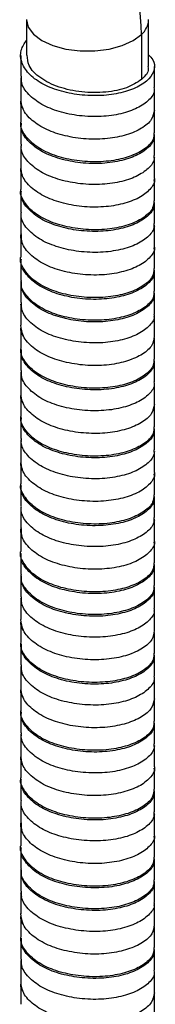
# Paper-space layout '_Trimétrica' of a CAD drawing. Header units: millimetres. Extents: x -180 to 180, y -75 to 402.
# Tile 2 of 4: x -7 to 7, y 54 to 155. Entities that reach past the tile are written whole.
import ezdxf

# ---------------------------------------------------------------- set-up
doc = ezdxf.new("R2010")
doc.units = ezdxf.units.MM

psp = doc.layouts.new('_Trimétrica')

# ---------------------------------------------------------------- linework, layer by layer
at = {"color": 7, "linetype": 'Continuous', "lineweight": 25}
for p, q in [((-6.25, 155.16), (-6.25, 151.52)), ((6.25, 150.36), (6.25, 155.16)), ((5.53, 153.65), (5.53, 149.04)), ((-6.85, 151.51), (-6.85, 149.37)), ((6.85, 148.22), (6.85, 150.36)), ((-6.85, 149.2), (-6.85, 147.06)), ((-6.75, 148.92), (-6.81, 149.21)), ((6.85, 145.9), (6.85, 148.05)), ((-6.85, 146.88), (-6.85, 144.74)), ((6.85, 143.59), (6.85, 145.74)), ((-6.85, 144.57), (-6.85, 142.43)), ((6.85, 141.27), (6.85, 143.42)), ((-6.85, 142.26), (-6.85, 140.12)), ((-6.77, 142.11), (-6.8, 142.26)), ((6.85, 138.96), (6.85, 141.1)), ((-6.85, 139.94), (-6.85, 137.8)), ((6.79, 138.8), (6.77, 138.71)), ((6.85, 136.65), (6.85, 138.79)), ((-6.85, 137.62), (-6.85, 135.48)), ((6.85, 134.33), (6.85, 136.48)), ((-6.85, 135.32), (-6.85, 133.17)), ((6.85, 132.01), (6.85, 134.16)), ((-6.85, 133), (-6.85, 130.86)), ((6.8, 131.86), (6.78, 131.73)), ((6.85, 129.71), (6.85, 131.85)), ((-6.85, 130.68), (-6.85, 128.54)), ((6.85, 127.39), (6.85, 129.53)), ((-6.85, 128.37), (-6.85, 126.23)), ((6.85, 125.07), (6.85, 127.21)), ((-6.85, 126.06), (-6.85, 123.92)), ((-6.73, 125.64), (-6.83, 126.06)), ((6.82, 124.91), (6.78, 124.75)), ((6.85, 122.76), (6.85, 124.9)), ((-6.85, 123.74), (-6.85, 121.6)), ((6.85, 120.45), (6.85, 122.59)), ((-6.85, 121.43), (-6.85, 119.29)), ((6.85, 118.13), (6.85, 120.27)), ((-6.85, 119.12), (-6.85, 116.98)), ((-6.75, 118.83), (-6.81, 119.12)), ((6.85, 115.82), (6.85, 117.96)), ((-6.85, 116.8), (-6.85, 114.65)), ((6.85, 113.51), (6.85, 115.65)), ((-6.85, 114.48), (-6.85, 112.34)), ((6.85, 111.19), (6.85, 113.33)), ((-6.85, 112.18), (-6.85, 110.03)), ((-6.77, 112.02), (-6.8, 112.18)), ((6.85, 108.87), (6.85, 111.02)), ((-6.85, 109.86), (-6.85, 107.71)), ((6.79, 108.71), (6.77, 108.63)), ((6.85, 106.56), (6.85, 108.71)), ((-6.85, 107.54), (-6.85, 105.4)), ((6.85, 104.25), (6.85, 106.39)), ((-6.85, 105.23), (-6.85, 103.09)), ((6.85, 101.93), (6.85, 104.07)), ((-6.85, 102.92), (-6.85, 100.77)), ((6.8, 101.77), (6.78, 101.65)), ((6.85, 99.62), (6.85, 101.76)), ((-6.85, 100.59), (-6.85, 98.45)), ((6.85, 97.31), (6.85, 99.45)), ((-6.85, 98.29), (-6.85, 96.14)), ((6.85, 94.99), (6.85, 97.13)), ((-6.85, 95.97), (-6.85, 93.83)), ((-6.73, 95.56), (-6.83, 95.97)), ((6.82, 94.82), (6.78, 94.67)), ((6.85, 92.67), (6.85, 94.82)), ((-6.85, 93.65), (-6.85, 91.51)), ((6.85, 90.36), (6.85, 92.51)), ((-6.85, 91.34), (-6.85, 89.2)), ((6.85, 88.04), (6.85, 90.19)), ((-6.85, 89.03), (-6.85, 86.89)), ((-6.75, 88.75), (-6.81, 89.03)), ((6.85, 85.73), (6.85, 87.87)), ((-6.85, 86.71), (-6.85, 84.57)), ((6.85, 83.42), (6.85, 85.56)), ((-6.85, 84.4), (-6.85, 82.25)), ((6.85, 81.1), (6.85, 83.24)), ((-6.85, 82.09), (-6.85, 79.95)), ((-6.77, 81.94), (-6.8, 82.09)), ((6.85, 78.79), (6.85, 80.93)), ((-6.85, 79.77), (-6.85, 77.63)), ((6.79, 78.63), (6.77, 78.54)), ((6.85, 76.48), (6.85, 78.62)), ((-6.85, 77.45), (-6.85, 75.31)), ((6.85, 74.16), (6.85, 76.3)), ((-6.85, 75.14), (-6.85, 73)), ((6.85, 71.84), (6.85, 73.98)), ((-6.85, 72.83), (-6.85, 70.69)), ((6.8, 71.68), (6.78, 71.56)), ((6.85, 69.53), (6.85, 71.68)), ((-6.85, 70.51), (-6.85, 68.36)), ((6.85, 67.22), (6.85, 69.36)), ((-6.85, 68.2), (-6.85, 66.06)), ((6.85, 64.9), (6.85, 67.04)), ((-6.85, 65.89), (-6.85, 63.74)), ((-6.73, 65.47), (-6.83, 65.89)), ((6.82, 64.74), (6.78, 64.58)), ((6.85, 62.59), (6.85, 64.73)), ((-6.85, 63.57), (-6.85, 61.42)), ((6.85, 60.28), (6.85, 62.42)), ((-6.85, 61.25), (-6.85, 59.11)), ((6.85, 57.96), (6.85, 60.1)), ((-6.85, 58.95), (-6.85, 56.8)), ((-6.75, 58.66), (-6.81, 58.95)), ((6.85, 55.64), (6.85, 57.79)), ((-6.85, 56.62), (-6.85, 54.48)), ((6.85, 53.33), (6.85, 55.48))]:
    psp.add_line(p, q, dxfattribs=at)
at = {"color": 8, "linetype": 'Continuous', "lineweight": 25, "flags": 128}
psp.add_lwpolyline([(-6.25, 155.15), (-6.07, 154.39), (-5.54, 153.67), (-4.69, 153.03), (-3.56, 152.51), (-2.23, 152.15), (-0.77, 151.96), (0.74, 151.96), (2.2, 152.14), (3.54, 152.5), (4.67, 153.02), (5.53, 153.65)], dxfattribs=at)
at = {"color": 7, "linetype": 'Continuous', "lineweight": 25}
psp.add_arc((-35.82, 152.37), 41.36, 1.7827, 40.1227, dxfattribs=at)
at = {"color": 8, "linetype": 'Continuous', "lineweight": 25}
psp.add_arc((4.23, 155.2), 2.02, 309.9679, 358.6222, dxfattribs=at)
at = {"color": 7, "linetype": 'Continuous', "lineweight": 25}
for points, knots in [([(6.25, 151.55), (6.41, 151.39), (6.87, 150.94), (6.91, 150.05), (6.39, 149.08), (5.18, 148.24), (3.47, 147.63), (1.4, 147.34), (-0.82, 147.42), (-2.95, 147.85), (-4.77, 148.6), (-6.13, 149.63), (-6.84, 150.83), (-6.93, 152), (-6.47, 152.72), (-6.25, 153.04)], [0, 0, 0, 0, 0.043066, 0.121954, 0.203573, 0.286182, 0.365681, 0.446269, 0.529037, 0.609731, 0.689144, 0.771722, 0.853419, 0.932288, 1, 1, 1, 1]), ([(5.53, 149.04), (5.06, 148.74), (4.13, 148.14), (1.88, 147.67), (-0.59, 147.69), (-3, 148.2), (-4.92, 149.15), (-6.1, 150.34), (-6.15, 151.17), (-6.17, 151.52)], [0, 0, 0, 0, 0.149305, 0.293939, 0.444556, 0.591303, 0.73805, 0.888667, 1, 1, 1, 1]), ([(6.17, 150.36), (6.19, 150.27), (6.33, 149.81), (5.89, 149.39), (5.53, 149.04)], [0, 0, 0, 0, 0.182363, 1, 1, 1, 1]), ([(6.78, 148.21), (6.8, 148.12), (6.89, 147.69), (6.36, 146.93), (5.19, 146.1), (3.46, 145.49), (1.4, 145.2), (-0.82, 145.28), (-2.94, 145.71), (-4.78, 146.46), (-6.11, 147.49), (-6.81, 148.51), (-6.78, 149.15), (-6.77, 149.37)], [0, 0, 0, 0, 0.0281439, 0.1304581, 0.2340147, 0.3336721, 0.4346946, 0.5384486, 0.6396043, 0.7391536, 0.8426708, 0.945083, 1, 1, 1, 1]), ([(6.84, 145.9), (6.78, 145.58), (6.66, 144.9), (5.61, 144.02), (4.04, 143.34), (2.06, 142.94), (-0.14, 142.9), (-2.31, 143.23), (-4.26, 143.88), (-5.76, 144.83), (-6.71, 145.94), (-6.78, 146.72), (-6.81, 147.07)], [0, 0, 0, 0, 0.098735, 0.202393, 0.303589, 0.40295, 0.506333, 0.608749, 0.707513, 0.810193, 0.913426, 1, 1, 1, 1]), ([(-6.61, 146.08), (-6.73, 146.28), (-6.89, 146.54), (-6.82, 146.81), (-6.8, 146.88)], [0, 0, 0, 0, 0.756125, 1, 1, 1, 1]), ([(6.78, 143.6), (6.78, 143.37), (6.78, 142.8), (5.98, 141.96), (4.58, 141.21), (2.7, 140.71), (0.55, 140.56), (-1.66, 140.78), (-3.69, 141.33), (-5.37, 142.19), (-6.45, 143.31), (-6.92, 144.2), (-6.82, 144.67), (-6.8, 144.74)], [0, 0, 0, 0, 0.067785, 0.17116, 0.273707, 0.372501, 0.475136, 0.578461, 0.677682, 0.779168, 0.882848, 0.983402, 1, 1, 1, 1]), ([(6.77, 143.42), (6.79, 143.3), (6.87, 142.84), (6.29, 142.06), (5.08, 141.24), (3.32, 140.66), (1.23, 140.39), (-0.99, 140.5), (-3.1, 140.96), (-4.9, 141.73), (-6.19, 142.77), (-6.84, 143.77), (-6.78, 144.38), (-6.77, 144.57)], [0, 0, 0, 0, 0.036223, 0.138828, 0.242264, 0.341627, 0.443047, 0.546798, 0.647552, 0.747456, 0.851088, 0.953203, 1, 1, 1, 1]), ([(6.77, 141.27), (6.79, 141.15), (6.87, 140.69), (6.29, 139.92), (5.08, 139.1), (3.32, 138.51), (1.23, 138.25), (-0.99, 138.36), (-3.1, 138.81), (-4.9, 139.58), (-6.19, 140.63), (-6.84, 141.63), (-6.78, 142.24), (-6.77, 142.43)], [0, 0, 0, 0, 0.036004, 0.13861, 0.242046, 0.341409, 0.442829, 0.546581, 0.647335, 0.747239, 0.850871, 0.952987, 1, 1, 1, 1]), ([(6.83, 141.1), (6.84, 141.08), (6.86, 141.03), (6.83, 140.97), (6.8, 140.93)], [0, 0, 0, 0, 0.309108, 1, 1, 1, 1]), ([(6.83, 138.96), (6.84, 138.94), (6.95, 138.59), (6.53, 137.89), (5.53, 137.01), (3.9, 136.35), (1.9, 135.98), (-0.31, 135.97), (-2.47, 136.33), (-4.39, 137), (-5.86, 137.97), (-6.74, 139.07), (-6.78, 139.8), (-6.8, 140.12)], [0, 0, 0, 0, 0.005048, 0.106287, 0.20999, 0.31083, 0.410557, 0.514102, 0.616268, 0.715145, 0.818102, 0.921197, 1, 1, 1, 1]), ([(-6.66, 139.26), (-6.77, 139.45), (-6.89, 139.68), (-6.83, 139.9), (-6.82, 139.94)], [0, 0, 0, 0, 0.838351, 1, 1, 1, 1]), ([(6.79, 136.65), (6.78, 136.4), (6.75, 135.8), (5.89, 134.95), (4.45, 134.21), (2.54, 133.74), (0.38, 133.62), (-1.83, 133.87), (-3.83, 134.44), (-5.48, 135.33), (-6.5, 136.45), (-6.94, 137.32), (-6.83, 137.76), (-6.82, 137.8)], [0, 0, 0, 0, 0.075604, 0.179089, 0.281333, 0.380155, 0.483014, 0.58615, 0.685143, 0.786962, 0.890569, 0.990665, 1, 1, 1, 1]), ([(6.77, 136.48), (6.79, 136.33), (6.85, 135.84), (6.22, 135.05), (4.96, 134.24), (3.16, 133.68), (1.06, 133.45), (-1.16, 133.58), (-3.25, 134.06), (-5.03, 134.85), (-6.26, 135.92), (-6.86, 136.89), (-6.79, 137.46), (-6.77, 137.62)], [0, 0, 0, 0, 0.044168, 0.147022, 0.250292, 0.349419, 0.451196, 0.554899, 0.655213, 0.755527, 0.85923, 0.961007, 1, 1, 1, 1]), ([(6.77, 134.33), (6.79, 134.19), (6.85, 133.7), (6.22, 132.9), (4.96, 132.1), (3.16, 131.54), (1.06, 131.3), (-1.16, 131.44), (-3.25, 131.92), (-5.03, 132.71), (-6.26, 133.78), (-6.86, 134.75), (-6.79, 135.32), (-6.77, 135.48)], [0, 0, 0, 0, 0.043952, 0.146806, 0.250076, 0.349202, 0.450979, 0.554681, 0.654995, 0.755309, 0.859011, 0.960788, 1, 1, 1, 1]), ([(6.81, 134.16), (6.83, 134.11), (6.87, 134.03), (6.81, 133.94), (6.79, 133.9)], [0, 0, 0, 0, 0.480837, 1, 1, 1, 1]), ([(-6.7, 132.45), (-6.78, 132.63), (-6.91, 132.91), (-6.8, 133.2), (-6.76, 133.31)], [0, 0, 0, 0, 0.609511, 1, 1, 1, 1]), ([(6.81, 132.01), (6.83, 131.97), (6.93, 131.59), (6.47, 130.87), (5.42, 130.01), (3.75, 129.37), (1.73, 129.02), (-0.48, 129.04), (-2.63, 129.42), (-4.52, 130.12), (-5.94, 131.11), (-6.76, 132.19), (-6.78, 132.89), (-6.78, 133.18)], [0, 0, 0, 0, 0.012542, 0.114194, 0.217906, 0.31836, 0.41852, 0.522192, 0.624076, 0.723132, 0.826333, 0.929257, 1, 1, 1, 1]), ([(6.8, 129.71), (6.78, 129.43), (6.72, 128.81), (5.8, 127.94), (4.32, 127.22), (2.38, 126.78), (0.21, 126.68), (-1.99, 126.96), (-3.97, 127.56), (-5.59, 128.47), (-6.55, 129.6), (-6.96, 130.44), (-6.85, 130.85), (-6.84, 130.86)], [0, 0, 0, 0, 0.0833545, 0.1869258, 0.2888453, 0.3877743, 0.4908353, 0.5937579, 0.6926017, 0.7947335, 0.8982438, 0.9979378, 1, 1, 1, 1]), ([(6.77, 129.54), (6.78, 129.36), (6.83, 128.85), (6.14, 128.04), (4.83, 127.25), (3.01, 126.71), (0.89, 126.5), (-1.33, 126.66), (-3.4, 127.17), (-5.14, 127.99), (-6.33, 129.07), (-6.88, 130.01), (-6.8, 130.55), (-6.78, 130.68)], [0, 0, 0, 0, 0.052161, 0.155224, 0.258286, 0.357235, 0.459331, 0.562943, 0.662827, 0.763561, 0.867292, 0.968692, 1, 1, 1, 1]), ([(6.77, 127.39), (6.78, 127.22), (6.83, 126.7), (6.14, 125.89), (4.83, 125.11), (3.01, 124.56), (0.89, 124.36), (-1.33, 124.52), (-3.4, 125.02), (-5.14, 125.84), (-6.33, 126.92), (-6.88, 127.87), (-6.8, 128.41), (-6.78, 128.54)], [0, 0, 0, 0, 0.051945, 0.155006, 0.258068, 0.357016, 0.45911, 0.562721, 0.662604, 0.763338, 0.867068, 0.968467, 1, 1, 1, 1]), ([(6.8, 127.21), (6.81, 127.14), (6.91, 126.74), (6.42, 126), (5.31, 125.15), (3.61, 124.53), (1.57, 124.21), (-0.65, 124.26), (-2.79, 124.67), (-4.65, 125.39), (-6.03, 126.4), (-6.79, 127.45), (-6.78, 128.12), (-6.77, 128.37)], [0, 0, 0, 0, 0.0204014, 0.1224106, 0.2260729, 0.3261087, 0.4267221, 0.5304636, 0.632009, 0.7312885, 0.8346752, 0.9373703, 1, 1, 1, 1]), ([(6.8, 125.07), (6.81, 125), (6.91, 124.6), (6.42, 123.86), (5.31, 123.01), (3.61, 122.38), (1.57, 122.07), (-0.65, 122.12), (-2.79, 122.52), (-4.65, 123.24), (-6.03, 124.26), (-6.79, 125.31), (-6.78, 125.98), (-6.77, 126.23)], [0, 0, 0, 0, 0.02017, 0.122181, 0.225844, 0.325881, 0.426496, 0.530239, 0.631786, 0.731066, 0.834454, 0.937151, 1, 1, 1, 1]), ([(6.82, 122.76), (6.78, 122.46), (6.69, 121.81), (5.71, 120.94), (4.18, 120.24), (2.22, 119.81), (0.04, 119.75), (-2.15, 120.05), (-4.12, 120.67), (-5.67, 121.6), (-6.68, 122.74), (-6.78, 123.54), (-6.83, 123.92)], [0, 0, 0, 0, 0.091026, 0.194639, 0.296193, 0.395286, 0.498506, 0.601173, 0.699925, 0.802328, 0.905697, 1, 1, 1, 1]), ([(-6.56, 122.8), (-6.69, 123.01), (-6.88, 123.32), (-6.81, 123.64), (-6.79, 123.73)], [0, 0, 0, 0, 0.695696, 1, 1, 1, 1]), ([(6.77, 120.45), (6.78, 120.25), (6.8, 119.71), (6.06, 118.88), (4.71, 118.11), (2.86, 117.59), (0.72, 117.41), (-1.49, 117.61), (-3.54, 118.13), (-5.26, 118.97), (-6.39, 120.07), (-6.9, 120.99), (-6.81, 121.5), (-6.79, 121.59)], [0, 0, 0, 0, 0.059894, 0.163129, 0.265949, 0.364786, 0.467167, 0.570652, 0.67017, 0.771294, 0.875016, 0.976007, 1, 1, 1, 1]), ([(6.78, 120.27), (6.8, 120.18), (6.89, 119.75), (6.36, 118.99), (5.19, 118.15), (3.46, 117.55), (1.4, 117.26), (-0.82, 117.34), (-2.94, 117.77), (-4.78, 118.51), (-6.11, 119.54), (-6.81, 120.57), (-6.78, 121.2), (-6.77, 121.43)], [0, 0, 0, 0, 0.028368, 0.130681, 0.234237, 0.333893, 0.434915, 0.538668, 0.639823, 0.739372, 0.842888, 0.945299, 1, 1, 1, 1]), ([(6.78, 118.13), (6.8, 118.03), (6.89, 117.6), (6.36, 116.84), (5.19, 116.01), (3.46, 115.41), (1.4, 115.12), (-0.82, 115.19), (-2.94, 115.62), (-4.78, 116.37), (-6.11, 117.4), (-6.81, 118.43), (-6.78, 119.06), (-6.77, 119.29)], [0, 0, 0, 0, 0.028144, 0.130458, 0.234015, 0.333672, 0.434695, 0.538449, 0.639604, 0.739154, 0.842671, 0.945083, 1, 1, 1, 1]), ([(-6.61, 115.99), (-6.73, 116.19), (-6.89, 116.46), (-6.82, 116.73), (-6.8, 116.79)], [0, 0, 0, 0, 0.756125, 1, 1, 1, 1]), ([(6.84, 115.82), (6.78, 115.49), (6.66, 114.82), (5.61, 113.93), (4.04, 113.25), (2.06, 112.85), (-0.14, 112.82), (-2.31, 113.14), (-4.26, 113.79), (-5.76, 114.74), (-6.71, 115.86), (-6.78, 116.63), (-6.81, 116.98)], [0, 0, 0, 0, 0.098735, 0.202393, 0.303589, 0.40295, 0.506333, 0.608749, 0.707513, 0.810193, 0.913426, 1, 1, 1, 1]), ([(6.78, 113.51), (6.78, 113.28), (6.78, 112.71), (5.98, 111.87), (4.58, 111.12), (2.7, 110.62), (0.55, 110.47), (-1.66, 110.69), (-3.69, 111.24), (-5.37, 112.11), (-6.45, 113.22), (-6.92, 114.11), (-6.82, 114.59), (-6.8, 114.65)], [0, 0, 0, 0, 0.067785, 0.17116, 0.273707, 0.372501, 0.475136, 0.578461, 0.677682, 0.779168, 0.882848, 0.983402, 1, 1, 1, 1]), ([(6.77, 113.33), (6.79, 113.21), (6.87, 112.75), (6.29, 111.97), (5.08, 111.16), (3.32, 110.57), (1.23, 110.31), (-0.99, 110.41), (-3.1, 110.87), (-4.9, 111.64), (-6.19, 112.69), (-6.84, 113.69), (-6.78, 114.29), (-6.77, 114.48)], [0, 0, 0, 0, 0.036223, 0.138828, 0.242264, 0.341627, 0.443047, 0.546798, 0.647552, 0.747456, 0.851088, 0.953203, 1, 1, 1, 1]), ([(6.77, 111.19), (6.79, 111.07), (6.87, 110.61), (6.29, 109.83), (5.08, 109.01), (3.32, 108.43), (1.23, 108.16), (-0.99, 108.27), (-3.1, 108.73), (-4.9, 109.5), (-6.19, 110.55), (-6.84, 111.55), (-6.78, 112.15), (-6.77, 112.34)], [0, 0, 0, 0, 0.036004, 0.13861, 0.242046, 0.341409, 0.442829, 0.546581, 0.647335, 0.747239, 0.850871, 0.952987, 1, 1, 1, 1]), ([(6.83, 111.01), (6.84, 111), (6.86, 110.94), (6.83, 110.88), (6.8, 110.85)], [0, 0, 0, 0, 0.309108, 1, 1, 1, 1]), ([(-6.66, 109.18), (-6.77, 109.37), (-6.89, 109.59), (-6.83, 109.82), (-6.82, 109.85)], [0, 0, 0, 0, 0.838351, 1, 1, 1, 1]), ([(6.83, 108.87), (6.84, 108.85), (6.95, 108.5), (6.53, 107.8), (5.53, 106.93), (3.9, 106.26), (1.9, 105.89), (-0.31, 105.88), (-2.47, 106.24), (-4.39, 106.91), (-5.86, 107.88), (-6.74, 108.98), (-6.78, 109.72), (-6.8, 110.04)], [0, 0, 0, 0, 0.005048, 0.106287, 0.20999, 0.31083, 0.410557, 0.514102, 0.616268, 0.715145, 0.818102, 0.921197, 1, 1, 1, 1]), ([(6.79, 106.57), (6.78, 106.32), (6.75, 105.72), (5.89, 104.86), (4.45, 104.13), (2.54, 103.65), (0.38, 103.53), (-1.83, 103.78), (-3.83, 104.35), (-5.48, 105.24), (-6.5, 106.37), (-6.94, 107.23), (-6.83, 107.67), (-6.82, 107.71)], [0, 0, 0, 0, 0.075604, 0.179089, 0.281333, 0.380155, 0.483014, 0.58615, 0.685143, 0.786962, 0.890569, 0.990665, 1, 1, 1, 1]), ([(6.77, 106.39), (6.79, 106.24), (6.85, 105.75), (6.22, 104.96), (4.96, 104.16), (3.16, 103.59), (1.06, 103.36), (-1.16, 103.49), (-3.25, 103.97), (-5.03, 104.77), (-6.26, 105.83), (-6.86, 106.81), (-6.79, 107.38), (-6.77, 107.54)], [0, 0, 0, 0, 0.044168, 0.147022, 0.250292, 0.349419, 0.451196, 0.554899, 0.655213, 0.755527, 0.85923, 0.961007, 1, 1, 1, 1]), ([(6.77, 104.25), (6.79, 104.1), (6.85, 103.61), (6.22, 102.82), (4.96, 102.02), (3.16, 101.45), (1.06, 101.22), (-1.16, 101.35), (-3.25, 101.83), (-5.03, 102.63), (-6.26, 103.69), (-6.86, 104.67), (-6.79, 105.24), (-6.77, 105.39)], [0, 0, 0, 0, 0.043952, 0.146806, 0.250076, 0.349202, 0.450979, 0.554681, 0.654995, 0.755309, 0.859011, 0.960788, 1, 1, 1, 1]), ([(6.81, 104.07), (6.83, 104.03), (6.87, 103.94), (6.81, 103.85), (6.79, 103.81)], [0, 0, 0, 0, 0.480837, 1, 1, 1, 1]), ([(-6.7, 102.37), (-6.78, 102.54), (-6.91, 102.83), (-6.8, 103.11), (-6.76, 103.23)], [0, 0, 0, 0, 0.609511, 1, 1, 1, 1]), ([(6.81, 101.92), (6.83, 101.88), (6.93, 101.51), (6.47, 100.79), (5.42, 99.92), (3.75, 99.28), (1.73, 98.94), (-0.48, 98.96), (-2.63, 99.34), (-4.52, 100.03), (-5.94, 101.03), (-6.76, 102.1), (-6.78, 102.8), (-6.78, 103.09)], [0, 0, 0, 0, 0.012542, 0.114194, 0.217906, 0.31836, 0.41852, 0.522192, 0.624076, 0.723132, 0.826333, 0.929257, 1, 1, 1, 1]), ([(6.8, 99.62), (6.78, 99.35), (6.72, 98.72), (5.8, 97.85), (4.32, 97.14), (2.38, 96.69), (0.21, 96.6), (-1.99, 96.87), (-3.97, 97.47), (-5.59, 98.38), (-6.55, 99.52), (-6.96, 100.35), (-6.85, 100.76), (-6.84, 100.77)], [0, 0, 0, 0, 0.0833545, 0.1869258, 0.2888453, 0.3877743, 0.4908353, 0.5937579, 0.6926017, 0.7947335, 0.8982438, 0.9979378, 1, 1, 1, 1]), ([(6.77, 99.45), (6.78, 99.28), (6.83, 98.76), (6.14, 97.95), (4.83, 97.16), (3.01, 96.62), (0.89, 96.41), (-1.33, 96.58), (-3.4, 97.08), (-5.14, 97.9), (-6.33, 98.98), (-6.88, 99.93), (-6.8, 100.46), (-6.78, 100.59)], [0, 0, 0, 0, 0.052161, 0.155224, 0.258286, 0.357235, 0.459331, 0.562943, 0.662827, 0.763561, 0.867292, 0.968692, 1, 1, 1, 1]), ([(6.77, 97.31), (6.78, 97.13), (6.83, 96.62), (6.14, 95.81), (4.83, 95.02), (3.01, 94.48), (0.89, 94.27), (-1.33, 94.43), (-3.4, 94.94), (-5.14, 95.76), (-6.33, 96.84), (-6.88, 97.79), (-6.8, 98.32), (-6.78, 98.45)], [0, 0, 0, 0, 0.0519448, 0.1550064, 0.2580679, 0.3570158, 0.4591104, 0.5627214, 0.6626045, 0.7633381, 0.8670676, 0.9684669, 1, 1, 1, 1]), ([(6.8, 97.13), (6.81, 97.06), (6.91, 96.65), (6.42, 95.92), (5.31, 95.07), (3.61, 94.44), (1.57, 94.12), (-0.65, 94.17), (-2.79, 94.58), (-4.65, 95.3), (-6.03, 96.31), (-6.79, 97.36), (-6.78, 98.03), (-6.77, 98.29)], [0, 0, 0, 0, 0.020401, 0.122411, 0.226073, 0.326109, 0.426722, 0.530464, 0.632009, 0.731288, 0.834675, 0.93737, 1, 1, 1, 1]), ([(6.8, 94.98), (6.81, 94.91), (6.91, 94.51), (6.42, 93.77), (5.31, 92.92), (3.61, 92.3), (1.57, 91.98), (-0.65, 92.03), (-2.79, 92.44), (-4.65, 93.16), (-6.03, 94.17), (-6.79, 95.22), (-6.78, 95.89), (-6.77, 96.15)], [0, 0, 0, 0, 0.02017, 0.122181, 0.225844, 0.325881, 0.426496, 0.530239, 0.631786, 0.731066, 0.834454, 0.937151, 1, 1, 1, 1]), ([(6.82, 92.68), (6.78, 92.37), (6.69, 91.73), (5.71, 90.85), (4.18, 90.15), (2.22, 89.73), (0.04, 89.66), (-2.15, 89.96), (-4.12, 90.59), (-5.67, 91.52), (-6.68, 92.65), (-6.78, 93.45), (-6.83, 93.83)], [0, 0, 0, 0, 0.091026, 0.194639, 0.296193, 0.395286, 0.498506, 0.601173, 0.699925, 0.802328, 0.905697, 1, 1, 1, 1]), ([(-6.56, 92.71), (-6.69, 92.93), (-6.88, 93.24), (-6.81, 93.55), (-6.79, 93.65)], [0, 0, 0, 0, 0.6956964, 1, 1, 1, 1]), ([(6.77, 90.37), (6.78, 90.17), (6.8, 89.62), (6.06, 88.79), (4.71, 88.02), (2.86, 87.51), (0.72, 87.33), (-1.49, 87.52), (-3.54, 88.05), (-5.26, 88.89), (-6.39, 89.98), (-6.9, 90.91), (-6.81, 91.41), (-6.79, 91.51)], [0, 0, 0, 0, 0.059894, 0.163129, 0.265949, 0.364786, 0.467167, 0.570652, 0.67017, 0.771294, 0.875016, 0.976007, 1, 1, 1, 1]), ([(6.78, 90.19), (6.8, 90.09), (6.89, 89.66), (6.36, 88.9), (5.19, 88.07), (3.46, 87.46), (1.4, 87.17), (-0.82, 87.25), (-2.94, 87.68), (-4.78, 88.43), (-6.11, 89.46), (-6.81, 90.48), (-6.78, 91.12), (-6.77, 91.34)], [0, 0, 0, 0, 0.028368, 0.130681, 0.234237, 0.333893, 0.434915, 0.538668, 0.639823, 0.739372, 0.842888, 0.945299, 1, 1, 1, 1]), ([(6.78, 88.04), (6.8, 87.95), (6.89, 87.52), (6.36, 86.76), (5.19, 85.92), (3.46, 85.32), (1.4, 85.03), (-0.82, 85.11), (-2.94, 85.54), (-4.78, 86.28), (-6.11, 87.31), (-6.81, 88.34), (-6.78, 88.98), (-6.77, 89.2)], [0, 0, 0, 0, 0.0281439, 0.1304581, 0.2340147, 0.3336721, 0.4346946, 0.5384486, 0.6396043, 0.7391536, 0.8426708, 0.945083, 1, 1, 1, 1]), ([(-6.61, 85.9), (-6.73, 86.1), (-6.89, 86.37), (-6.82, 86.64), (-6.8, 86.71)], [0, 0, 0, 0, 0.756125, 1, 1, 1, 1]), ([(6.84, 85.73), (6.78, 85.4), (6.66, 84.73), (5.61, 83.84), (4.04, 83.16), (2.06, 82.76), (-0.14, 82.73), (-2.31, 83.06), (-4.26, 83.7), (-5.76, 84.66), (-6.71, 85.77), (-6.78, 86.54), (-6.81, 86.89)], [0, 0, 0, 0, 0.098735, 0.202393, 0.303589, 0.40295, 0.506333, 0.608749, 0.707513, 0.810193, 0.913426, 1, 1, 1, 1]), ([(6.78, 83.42), (6.78, 83.2), (6.78, 82.63), (5.98, 81.78), (4.58, 81.03), (2.7, 80.54), (0.55, 80.39), (-1.66, 80.61), (-3.69, 81.16), (-5.37, 82.02), (-6.45, 83.13), (-6.92, 84.03), (-6.82, 84.5), (-6.8, 84.57)], [0, 0, 0, 0, 0.067785, 0.17116, 0.273707, 0.372501, 0.475136, 0.578461, 0.677682, 0.779168, 0.882848, 0.983402, 1, 1, 1, 1]), ([(6.77, 83.25), (6.79, 83.12), (6.87, 82.66), (6.29, 81.89), (5.08, 81.07), (3.32, 80.48), (1.23, 80.22), (-0.99, 80.33), (-3.1, 80.78), (-4.9, 81.55), (-6.19, 82.6), (-6.84, 83.6), (-6.78, 84.2), (-6.77, 84.39)], [0, 0, 0, 0, 0.036223, 0.138828, 0.242264, 0.341627, 0.443047, 0.546798, 0.647552, 0.747456, 0.851088, 0.953203, 1, 1, 1, 1]), ([(6.77, 81.1), (6.79, 80.98), (6.87, 80.52), (6.29, 79.74), (5.08, 78.93), (3.32, 78.34), (1.23, 78.08), (-0.99, 78.19), (-3.1, 78.64), (-4.9, 79.41), (-6.19, 80.46), (-6.84, 81.46), (-6.78, 82.06), (-6.77, 82.25)], [0, 0, 0, 0, 0.036004, 0.13861, 0.242046, 0.341409, 0.442829, 0.546581, 0.647335, 0.747239, 0.850871, 0.952987, 1, 1, 1, 1]), ([(6.83, 80.93), (6.84, 80.91), (6.86, 80.85), (6.83, 80.8), (6.8, 80.76)], [0, 0, 0, 0, 0.309108, 1, 1, 1, 1]), ([(-6.66, 79.09), (-6.77, 79.28), (-6.89, 79.5), (-6.83, 79.73), (-6.82, 79.77)], [0, 0, 0, 0, 0.838351, 1, 1, 1, 1]), ([(6.83, 78.78), (6.84, 78.77), (6.95, 78.42), (6.53, 77.72), (5.53, 76.84), (3.9, 76.18), (1.9, 75.81), (-0.31, 75.8), (-2.47, 76.15), (-4.39, 76.82), (-5.86, 77.8), (-6.74, 78.89), (-6.78, 79.63), (-6.8, 79.95)], [0, 0, 0, 0, 0.005048, 0.106287, 0.20999, 0.31083, 0.410557, 0.514102, 0.616268, 0.715145, 0.818102, 0.921197, 1, 1, 1, 1]), ([(6.79, 76.48), (6.78, 76.23), (6.75, 75.63), (5.89, 74.78), (4.45, 74.04), (2.54, 73.57), (0.38, 73.45), (-1.83, 73.69), (-3.83, 74.27), (-5.48, 75.16), (-6.5, 76.28), (-6.94, 77.15), (-6.83, 77.59), (-6.82, 77.63)], [0, 0, 0, 0, 0.075604, 0.179089, 0.281333, 0.380155, 0.483014, 0.58615, 0.685143, 0.786962, 0.890569, 0.990665, 1, 1, 1, 1]), ([(6.77, 76.3), (6.79, 76.16), (6.85, 75.67), (6.22, 74.87), (4.96, 74.07), (3.16, 73.51), (1.06, 73.27), (-1.16, 73.41), (-3.25, 73.89), (-5.03, 74.68), (-6.26, 75.75), (-6.86, 76.72), (-6.79, 77.29), (-6.77, 77.45)], [0, 0, 0, 0, 0.044168, 0.147022, 0.250292, 0.349419, 0.451196, 0.554899, 0.655213, 0.755527, 0.85923, 0.961007, 1, 1, 1, 1]), ([(6.77, 74.16), (6.79, 74.01), (6.85, 73.52), (6.22, 72.73), (4.96, 71.93), (3.16, 71.36), (1.06, 71.13), (-1.16, 71.27), (-3.25, 71.74), (-5.03, 72.54), (-6.26, 73.6), (-6.86, 74.58), (-6.79, 75.15), (-6.77, 75.31)], [0, 0, 0, 0, 0.043952, 0.146806, 0.250076, 0.349202, 0.450979, 0.554681, 0.654995, 0.755309, 0.859011, 0.960788, 1, 1, 1, 1]), ([(6.81, 73.98), (6.83, 73.94), (6.87, 73.85), (6.81, 73.77), (6.79, 73.72)], [0, 0, 0, 0, 0.480837, 1, 1, 1, 1]), ([(-6.7, 72.28), (-6.78, 72.45), (-6.91, 72.74), (-6.8, 73.03), (-6.76, 73.14)], [0, 0, 0, 0, 0.609511, 1, 1, 1, 1]), ([(6.81, 71.84), (6.83, 71.8), (6.93, 71.42), (6.47, 70.7), (5.42, 69.84), (3.75, 69.19), (1.73, 68.85), (-0.48, 68.87), (-2.63, 69.25), (-4.52, 69.95), (-5.94, 70.94), (-6.76, 72.01), (-6.78, 72.72), (-6.78, 73)], [0, 0, 0, 0, 0.0125421, 0.1141936, 0.2179059, 0.3183597, 0.4185196, 0.5221923, 0.6240757, 0.7231319, 0.8263328, 0.9292569, 1, 1, 1, 1]), ([(6.8, 69.54), (6.78, 69.26), (6.72, 68.63), (5.8, 67.77), (4.32, 67.05), (2.38, 66.6), (0.21, 66.51), (-1.99, 66.78), (-3.97, 67.38), (-5.59, 68.29), (-6.55, 69.43), (-6.96, 70.27), (-6.85, 70.68), (-6.84, 70.69)], [0, 0, 0, 0, 0.083354, 0.186926, 0.288845, 0.387774, 0.490835, 0.593758, 0.692602, 0.794733, 0.898244, 0.997938, 1, 1, 1, 1]), ([(6.77, 69.37), (6.78, 69.19), (6.83, 68.67), (6.14, 67.86), (4.83, 67.08), (3.01, 66.53), (0.89, 66.33), (-1.33, 66.49), (-3.4, 66.99), (-5.14, 67.81), (-6.33, 68.89), (-6.88, 69.84), (-6.8, 70.38), (-6.78, 70.5)], [0, 0, 0, 0, 0.052161, 0.155224, 0.258286, 0.357235, 0.459331, 0.562943, 0.662827, 0.763561, 0.867292, 0.968692, 1, 1, 1, 1]), ([(6.77, 67.22), (6.78, 67.05), (6.83, 66.53), (6.14, 65.72), (4.83, 64.93), (3.01, 64.39), (0.89, 64.18), (-1.33, 64.35), (-3.4, 64.85), (-5.14, 65.67), (-6.33, 66.75), (-6.88, 67.7), (-6.8, 68.24), (-6.78, 68.36)], [0, 0, 0, 0, 0.051945, 0.155006, 0.258068, 0.357016, 0.45911, 0.562721, 0.662604, 0.763338, 0.867068, 0.968467, 1, 1, 1, 1]), ([(6.8, 67.04), (6.81, 66.97), (6.91, 66.57), (6.42, 65.83), (5.31, 64.98), (3.61, 64.35), (1.57, 64.04), (-0.65, 64.09), (-2.79, 64.49), (-4.65, 65.21), (-6.03, 66.23), (-6.79, 67.27), (-6.78, 67.95), (-6.77, 68.2)], [0, 0, 0, 0, 0.0204014, 0.1224106, 0.2260729, 0.3261087, 0.4267221, 0.5304636, 0.632009, 0.7312885, 0.8346752, 0.9373703, 1, 1, 1, 1]), ([(6.8, 64.89), (6.81, 64.83), (6.91, 64.42), (6.42, 63.69), (5.31, 62.84), (3.61, 62.21), (1.57, 61.89), (-0.65, 61.94), (-2.79, 62.35), (-4.65, 63.07), (-6.03, 64.08), (-6.79, 65.13), (-6.78, 65.8), (-6.77, 66.06)], [0, 0, 0, 0, 0.02017, 0.122181, 0.225844, 0.325881, 0.426496, 0.530239, 0.631786, 0.731066, 0.834454, 0.937151, 1, 1, 1, 1]), ([(6.82, 62.59), (6.78, 62.29), (6.69, 61.64), (5.71, 60.76), (4.18, 60.06), (2.22, 59.64), (0.04, 59.57), (-2.15, 59.88), (-4.12, 60.5), (-5.67, 61.43), (-6.68, 62.56), (-6.78, 63.37), (-6.83, 63.75)], [0, 0, 0, 0, 0.091026, 0.194639, 0.296193, 0.395286, 0.498506, 0.601173, 0.699925, 0.802328, 0.905697, 1, 1, 1, 1]), ([(-6.56, 62.63), (-6.69, 62.84), (-6.88, 63.15), (-6.81, 63.46), (-6.79, 63.56)], [0, 0, 0, 0, 0.695696, 1, 1, 1, 1]), ([(6.77, 60.28), (6.78, 60.08), (6.8, 59.53), (6.06, 58.71), (4.71, 57.94), (2.86, 57.42), (0.72, 57.24), (-1.49, 57.43), (-3.54, 57.96), (-5.26, 58.8), (-6.39, 59.9), (-6.9, 60.82), (-6.81, 61.32), (-6.79, 61.42)], [0, 0, 0, 0, 0.059894, 0.163129, 0.265949, 0.364786, 0.467167, 0.570652, 0.67017, 0.771294, 0.875016, 0.976007, 1, 1, 1, 1]), ([(6.78, 60.1), (6.8, 60.01), (6.89, 59.57), (6.36, 58.81), (5.19, 57.98), (3.46, 57.37), (1.4, 57.09), (-0.82, 57.16), (-2.94, 57.59), (-4.78, 58.34), (-6.11, 59.37), (-6.81, 60.39), (-6.78, 61.03), (-6.77, 61.25)], [0, 0, 0, 0, 0.028368, 0.130681, 0.234237, 0.333893, 0.434915, 0.538668, 0.639823, 0.739372, 0.842888, 0.945299, 1, 1, 1, 1]), ([(6.78, 57.95), (6.8, 57.86), (6.89, 57.43), (6.36, 56.67), (5.19, 55.84), (3.46, 55.23), (1.4, 54.94), (-0.82, 55.02), (-2.94, 55.45), (-4.78, 56.2), (-6.11, 57.23), (-6.81, 58.25), (-6.78, 58.89), (-6.77, 59.11)], [0, 0, 0, 0, 0.028144, 0.130458, 0.234015, 0.333672, 0.434695, 0.538449, 0.639604, 0.739154, 0.842671, 0.945083, 1, 1, 1, 1]), ([(-6.61, 55.82), (-6.73, 56.02), (-6.89, 56.28), (-6.82, 56.55), (-6.8, 56.62)], [0, 0, 0, 0, 0.756125, 1, 1, 1, 1]), ([(6.84, 55.64), (6.78, 55.32), (6.66, 54.64), (5.61, 53.76), (4.04, 53.08), (2.06, 52.68), (-0.14, 52.64), (-2.31, 52.97), (-4.26, 53.62), (-5.76, 54.57), (-6.71, 55.68), (-6.78, 56.46), (-6.81, 56.81)], [0, 0, 0, 0, 0.098735, 0.202393, 0.303589, 0.40295, 0.506333, 0.608749, 0.707513, 0.810193, 0.913426, 1, 1, 1, 1])]:
    psp.add_open_spline(points, degree=3, knots=knots, dxfattribs=at)

doc.saveas('drawing.dxf')
